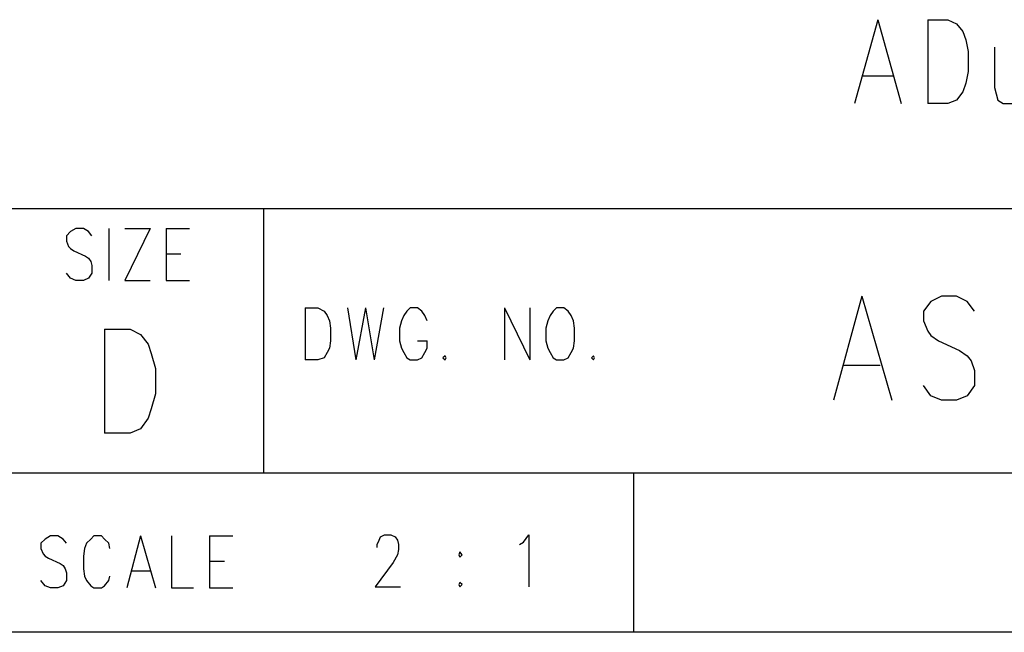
# Model space of a CAD drawing. Extents: x 11.9 to 28.1, y 10.8 to 21.2.
# Tile 10 of 17: x 25.6 to 26.5, y 10.8 to 11.4. Entities that reach past the tile are written whole.
import ezdxf

# ---------------------------------------------------------------- set-up
doc = ezdxf.new("R2010")
doc.units = 0
doc.header["$MEASUREMENT"] = 0
doc.layers.add('LAYNR1', color=2, linetype='Continuous')

msp = doc.modelspace()

# ---------------------------------------------------------------- linework, layer by layer
at = {"layer": 'LAYNR1'}
for points in [[(26.422, 11.377), (26.4, 11.298)], [(26.422, 11.377), (26.444, 11.298)], [(26.469, 11.377), (26.469, 11.298)], [(26.469, 11.377), (26.488, 11.377), (26.496, 11.373), (26.502, 11.366), (26.505, 11.358), (26.507, 11.347), (26.507, 11.328), (26.505, 11.317), (26.502, 11.309), (26.496, 11.301), (26.488, 11.298), (26.469, 11.298)], [(26.532, 11.351), (26.532, 11.313), (26.535, 11.301), (26.54, 11.298), (26.549, 11.298), (26.554, 11.301), (26.562, 11.313)], [(26.408, 11.324), (26.436, 11.324)], [(25.593, 11.199), (28.093, 11.199)], [(25.843, 10.949), (25.843, 11.199)], [(25.681, 11.173), (25.678, 11.177), (25.673, 11.18), (25.666, 11.18), (25.661, 11.177), (25.657, 11.173), (25.657, 11.168)], [(25.697, 11.18), (25.697, 11.131)], [(25.736, 11.18), (25.712, 11.131)], [(25.712, 11.18), (25.736, 11.18)], [(25.751, 11.18), (25.751, 11.131)], [(25.751, 11.18), (25.773, 11.18)], [(25.657, 11.168), (25.659, 11.163), (25.661, 11.161), (25.664, 11.159), (25.675, 11.154), (25.678, 11.152), (25.68, 11.149)], [(25.68, 11.149), (25.681, 11.145), (25.681, 11.138), (25.678, 11.133), (25.673, 11.131)], [(25.751, 11.156), (25.765, 11.156)], [(25.666, 11.131), (25.661, 11.133), (25.657, 11.138)], [(25.673, 11.131), (25.666, 11.131)], [(25.712, 11.131), (25.736, 11.131)], [(25.751, 11.131), (25.773, 11.131)], [(26.407, 11.116), (26.38, 11.018)], [(26.407, 11.116), (26.435, 11.018)], [(26.513, 11.102), (26.506, 11.111), (26.496, 11.116), (26.482, 11.116), (26.472, 11.111), (26.465, 11.102), (26.465, 11.093), (26.469, 11.083), (26.472, 11.079), (26.479, 11.074), (26.499, 11.065), (26.506, 11.06), (26.51, 11.055), (26.513, 11.046), (26.513, 11.032), (26.506, 11.022), (26.496, 11.018), (26.482, 11.018), (26.472, 11.022), (26.465, 11.032)], [(25.882, 11.105), (25.882, 11.056)], [(25.882, 11.105), (25.894, 11.105), (25.9, 11.102), (25.903, 11.098), (25.905, 11.093)], [(25.922, 11.105), (25.93, 11.056)], [(25.939, 11.105), (25.93, 11.056)], [(25.939, 11.105), (25.947, 11.056)], [(25.956, 11.105), (25.947, 11.056)], [(25.997, 11.093), (25.995, 11.098), (25.992, 11.102), (25.988, 11.105), (25.981, 11.105), (25.978, 11.102), (25.975, 11.098), (25.973, 11.093)], [(26.07, 11.105), (26.07, 11.056)], [(26.07, 11.105), (26.094, 11.056)], [(26.094, 11.105), (26.094, 11.056)], [(26.119, 11.105), (26.116, 11.102), (26.113, 11.098), (26.111, 11.093)], [(26.135, 11.093), (26.133, 11.098), (26.13, 11.102), (26.126, 11.105), (26.119, 11.105)], [(25.905, 11.093), (25.906, 11.086), (25.906, 11.074)], [(25.973, 11.093), (25.971, 11.086), (25.971, 11.074)], [(26.111, 11.093), (26.109, 11.086), (26.109, 11.074)], [(26.136, 11.074), (26.136, 11.086), (26.135, 11.093)], [(25.693, 11.085), (25.693, 10.987)], [(25.693, 11.085), (25.717, 11.085), (25.727, 11.08), (25.734, 11.071), (25.737, 11.062), (25.741, 11.048), (25.741, 11.024), (25.737, 11.01), (25.734, 11.001), (25.727, 10.991), (25.717, 10.987), (25.693, 10.987)], [(25.906, 11.074), (25.905, 11.067), (25.903, 11.063), (25.9, 11.058), (25.894, 11.056)], [(25.971, 11.074), (25.973, 11.067), (25.975, 11.063), (25.978, 11.058), (25.981, 11.056)], [(25.988, 11.056), (25.992, 11.058), (25.995, 11.063), (25.997, 11.067), (25.997, 11.074)], [(25.988, 11.074), (25.997, 11.074)], [(26.109, 11.074), (26.111, 11.067), (26.113, 11.063), (26.116, 11.058), (26.119, 11.056)], [(26.126, 11.056), (26.13, 11.058), (26.133, 11.063), (26.135, 11.067), (26.136, 11.074)], [(25.894, 11.056), (25.882, 11.056)], [(25.981, 11.056), (25.988, 11.056)], [(26.014, 11.06), (26.012, 11.058), (26.014, 11.056)], [(26.014, 11.056), (26.015, 11.058), (26.014, 11.06)], [(26.119, 11.056), (26.126, 11.056)], [(26.154, 11.06), (26.152, 11.058), (26.154, 11.056)], [(26.154, 11.056), (26.155, 11.058), (26.154, 11.06)], [(26.39, 11.051), (26.424, 11.051)], [(28.093, 10.949), (24.442, 10.949)], [(26.192, 10.799), (26.192, 10.949)], [(25.657, 10.883), (25.654, 10.887), (25.649, 10.89), (25.642, 10.89), (25.637, 10.887), (25.633, 10.883), (25.633, 10.878)], [(25.698, 10.878), (25.697, 10.883), (25.693, 10.887), (25.69, 10.89), (25.683, 10.89), (25.68, 10.887), (25.676, 10.883), (25.674, 10.878)], [(25.727, 10.89), (25.714, 10.841)], [(25.727, 10.89), (25.741, 10.841)], [(25.756, 10.89), (25.756, 10.841)], [(25.792, 10.89), (25.792, 10.841)], [(25.792, 10.89), (25.814, 10.89)], [(25.95, 10.879), (25.95, 10.882), (25.952, 10.886), (25.953, 10.889), (25.957, 10.891), (25.963, 10.891), (25.967, 10.889), (25.969, 10.886), (25.97, 10.882), (25.97, 10.877), (25.969, 10.872), (25.965, 10.865), (25.948, 10.842), (25.972, 10.842)], [(26.084, 10.882), (26.088, 10.884), (26.093, 10.891), (26.093, 10.842)], [(25.633, 10.878), (25.635, 10.873), (25.637, 10.871), (25.64, 10.869), (25.651, 10.864), (25.654, 10.862), (25.656, 10.859)], [(25.674, 10.878), (25.673, 10.871), (25.673, 10.859)], [(25.792, 10.866), (25.806, 10.866)], [(25.656, 10.859), (25.657, 10.855), (25.657, 10.848), (25.654, 10.843), (25.649, 10.841)], [(25.673, 10.859), (25.674, 10.852), (25.676, 10.848), (25.68, 10.843), (25.683, 10.841)], [(25.69, 10.841), (25.693, 10.843), (25.697, 10.848), (25.698, 10.852)], [(25.719, 10.857), (25.736, 10.857)], [(25.642, 10.841), (25.637, 10.843), (25.633, 10.848)], [(25.649, 10.841), (25.642, 10.841)], [(25.683, 10.841), (25.69, 10.841)], [(25.756, 10.841), (25.777, 10.841)], [(25.792, 10.841), (25.814, 10.841)], [(28.093, 10.799), (11.892, 10.799)], [(28.088, 10.799), (23.389, 10.799)], [(27.243, 10.799), (26.192, 10.799)]]:
    msp.add_lwpolyline(points, dxfattribs=at)
for points in [[(26.028, 10.875), (26.027, 10.872), (26.028, 10.87), (26.03, 10.872), (26.028, 10.875)], [(26.028, 10.846), (26.027, 10.844), (26.028, 10.842), (26.03, 10.844), (26.028, 10.846)]]:
    msp.add_lwpolyline(points, close=True, dxfattribs=at)

doc.saveas('drawing.dxf')
